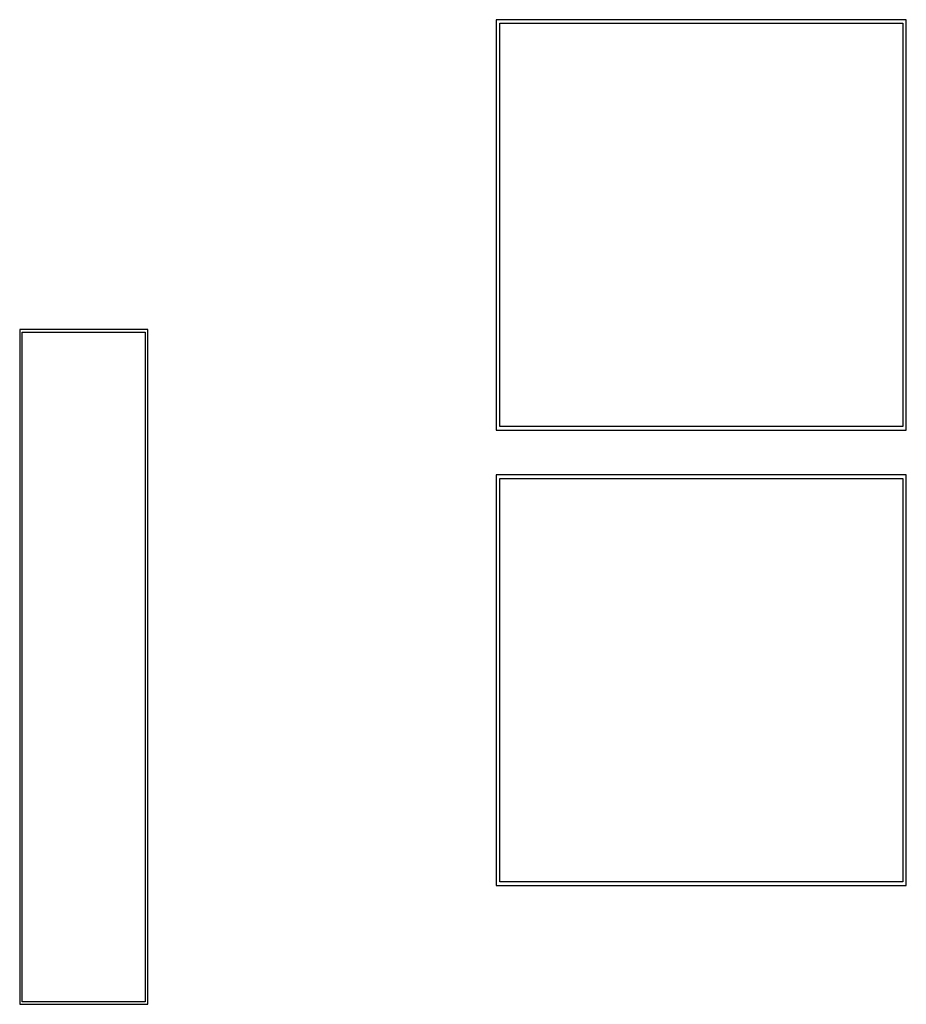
# Model space of a CAD drawing. Extents: x 0.1 to 26.9, y 71.6 to 83.1.
# Tile 1 of 3: x 0.1 to 10.5, y 71.6 to 83.1. Entities that reach past the tile are written whole.
import ezdxf

# ---------------------------------------------------------------- set-up
doc = ezdxf.new("R2010")
doc.units = 0

msp = doc.modelspace()

# ---------------------------------------------------------------- linework, layer by layer
at = {"layer": 'Top_(Footprint)'}
for p, q in [((5.70066, 83.0582), (5.70066, 83.0367)), ((10.4984, 83.0582), (5.70066, 83.0582)), ((5.70066, 83.0367), (5.70066, 78.2604)), ((5.743103, 83.015756), (10.4565, 83.0158)), ((5.74311, 78.3023), (5.743103, 83.015756)), ((10.4565, 83.0158), (10.4565, 78.3023)), ((10.4984, 78.2604), (10.4984, 83.0582)), ((0.130087, 79.4373), (0.130087, 79.4219)), ((1.62884, 79.4373), (0.130087, 79.4373)), ((0.130087, 79.4219), (0.130087, 71.5516)), ((0.159852, 71.5819), (0.159853, 79.406983)), ((0.159853, 79.406983), (1.59852, 79.407)), ((1.59852, 79.407), (1.59852, 71.5819)), ((1.62884, 71.5516), (1.62884, 79.4373)), ((5.70066, 78.2604), (10.4984, 78.2604)), ((10.4565, 78.3023), (5.74311, 78.3023)), ((5.70066, 77.7379), (5.70066, 77.7169)), ((10.4984, 77.7379), (5.70066, 77.7379)), ((5.70066, 77.7169), (5.70066, 72.9401)), ((5.743103, 77.696007), (10.4565, 77.696)), ((5.74311, 72.9826), (5.743103, 77.696007)), ((10.4565, 77.696), (10.4565, 72.9826)), ((10.4984, 72.9401), (10.4984, 77.7379)), ((10.4565, 72.9826), (5.74311, 72.9826)), ((5.70066, 72.9401), (10.4984, 72.9401)), ((1.59852, 71.5819), (0.159852, 71.5819)), ((0.130087, 71.5516), (1.62884, 71.5516))]:
    msp.add_line(p, q, dxfattribs=at)

doc.saveas('drawing.dxf')
